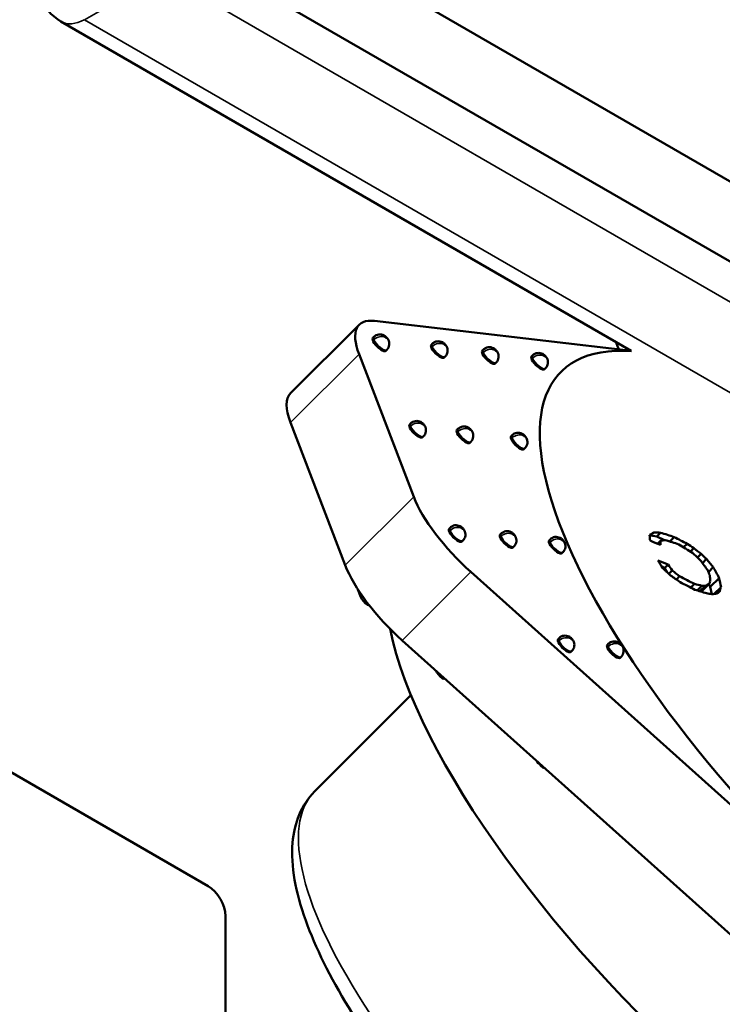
# Paper-space layout 'Sheet_1' of a CAD drawing. Header units: millimetres. Extents: x 0 to 118, y 0 to 118.
# Tile 8 of 206: x 18.636 to 19.199, y 19.147 to 19.935. Entities that reach past the tile are written whole.
import ezdxf

# ---------------------------------------------------------------- set-up
doc = ezdxf.new("R2010")
doc.units = ezdxf.units.MM
doc.layers.add('Visible (ANSI)', color=7, linetype='Continuous', lineweight=50)
doc.layers.add('Visible Narrow (ANSI)', color=7, linetype='Continuous', lineweight=35)

psp = doc.layouts.new('Sheet_1')

# ---------------------------------------------------------------- linework, layer by layer
at = {"layer": 'Visible (ANSI)'}
for p, q in [((18.83451, 20.01995), (21.84111, 18.28409)), ((18.77884, 19.9878), (21.78543, 18.25194)), ((19.12605, 19.67035), (18.66937, 19.93401)), ((18.92043, 19.69429), (19.12606, 19.67035)), ((18.90815, 19.69127), (18.85321, 19.63646)), ((18.91919, 19.68073), (18.91998, 19.68151)), ((18.92948, 19.67042), (18.93026, 19.6712)), ((18.96592, 19.67529), (18.96671, 19.67607)), ((19.00675, 19.67053), (19.00754, 19.67131)), ((19.11371, 19.67747), (19.116, 19.67152)), ((18.95186, 19.55357), (18.90805, 19.66776)), ((18.97621, 19.66497), (18.97699, 19.66576)), ((19.04623, 19.66593), (19.04701, 19.66672)), ((19.01704, 19.66022), (19.01783, 19.661)), ((19.05651, 19.65562), (19.0573, 19.6564)), ((18.89693, 19.49876), (18.85311, 19.61295)), ((18.94858, 19.61149), (18.94936, 19.61227)), ((18.98646, 19.60708), (18.98725, 19.60786)), ((18.95886, 19.60118), (18.95965, 19.60196)), ((19.02979, 19.60203), (19.03057, 19.60282)), ((18.99675, 19.59677), (18.99753, 19.59755)), ((19.04008, 19.59172), (19.04086, 19.5925)), ((18.98017, 19.52803), (18.98096, 19.52881)), ((19.021, 19.52327), (19.02179, 19.52406)), ((19.14073, 19.52209), (19.1415, 19.52247)), ((19.1415, 19.52247), (19.14397, 19.52493)), ((19.1415, 19.52247), (19.14635, 19.52173)), ((19.14635, 19.52173), (19.14946, 19.52483)), ((19.14635, 19.52173), (19.15249, 19.51883)), ((19.15682, 19.5178), (19.16037, 19.52135)), ((18.99046, 19.51772), (18.99124, 19.5185)), ((19.03129, 19.51296), (19.03208, 19.51374)), ((19.06025, 19.5187), (19.06103, 19.51949)), ((19.14706, 19.51604), (19.14939, 19.51836)), ((19.16789, 19.51312), (19.17067, 19.5159)), ((19.07054, 19.50839), (19.07132, 19.50917)), ((19.1733, 19.50974), (19.17607, 19.51251)), ((19.17906, 19.50488), (19.182, 19.50781)), ((19.15041, 19.49768), (19.15266, 19.49638)), ((19.15266, 19.49638), (19.15557, 19.49929)), ((19.18301, 19.50052), (19.1863, 19.50379)), ((19.18783, 19.49334), (19.19164, 19.49714)), ((19.30877, 19.21455), (18.9975, 19.49346)), ((19.15266, 19.49638), (19.15445, 19.49348)), ((19.15608, 19.49196), (19.15875, 19.49463)), ((19.16211, 19.48737), (19.16468, 19.48993)), ((19.17367, 19.48086), (19.17662, 19.48381)), ((19.17884, 19.4786), (19.18262, 19.48237)), ((19.18099, 19.47795), (19.18536, 19.48232)), ((19.18253, 19.47806), (19.1887, 19.48421)), ((19.18811, 19.48362), (19.18924, 19.48141)), ((19.18924, 19.48141), (19.19639, 19.48855)), ((19.18924, 19.48141), (19.19054, 19.4756)), ((19.1924, 19.47585), (19.19788, 19.48132)), ((18.90706, 19.47948), (18.90945, 19.47325)), ((19.18181, 19.4777), (19.18253, 19.47806)), ((18.91548, 19.46765), (18.91479, 19.46697)), ((18.94257, 19.43865), (19.25383, 19.15975)), ((19.06738, 19.4397), (19.06816, 19.44048)), ((19.10685, 19.4351), (19.10763, 19.43589)), ((19.07766, 19.42939), (19.07845, 19.43017)), ((19.11714, 19.42479), (19.11792, 19.42557)), ((18.96947, 19.41455), (18.96948, 19.41451)), ((18.97562, 19.40903), (18.97482, 19.40823)), ((18.9496, 19.39475), (18.8724, 19.31773)), ((18.53664, 19.38668), (18.78719, 19.24202)), ((19.05568, 19.3373), (19.05528, 19.33691)), ((18.80111, 19.21792), (18.80111, 19.00897))]:
    psp.add_line(p, q, dxfattribs=at)
psp.add_arc((18.68905, 19.96811), 0.03937, 200.54538, 240, dxfattribs=at)
for centre, major_axis, ratio, start_param, end_param in [((18.96376, 19.63552), (-0.05561, 0.05574), 0.345066, 5.872902, 6.943919), ((18.92433, 19.67557), (-0.00514, 0.00516), 0.345066, 0, 3.141593), ((18.97107, 19.67013), (-0.00514, 0.00516), 0.345066, 0, 3.141593), ((19.0119, 19.66537), (-0.00514, 0.00516), 0.345066, 0, 3.141593), ((19.36168, 19.36096), (-0.29196, 0.29265), 0.345066, 5.911762, 8.014936), ((19.05137, 19.66078), (-0.00514, 0.00516), 0.345066, 0, 3.141593), ((18.90882, 19.58072), (-0.05561, 0.05574), 0.345066, 0, 0.660734), ((18.95372, 19.60633), (-0.00514, 0.00516), 0.345066, 0, 3.141593), ((18.9916, 19.60192), (-0.00514, 0.00516), 0.345066, 0, 3.141593), ((19.03493, 19.59688), (-0.00514, 0.00516), 0.345066, 0, 3.141593), ((19.00758, 19.52133), (-0.05561, 0.05574), 0.345066, 0.660734, 1.731751), ((17.71818, 17.155), (-1.24857, 2.16259), 0.57735, 4.91448, 6.081095), ((18.98531, 19.52287), (-0.00514, 0.00516), 0.345066, 0, 3.141593), ((19.02615, 19.51812), (-0.00514, 0.00516), 0.345066, 0, 3.141593), ((17.60226, 17.95744), (1.77663, 1.63751), 0.106896, 0.430245, 0.433939), ((17.53781, 17.94557), (-1.4258, -1.94153), 0.383282, 2.73957, 2.743194), ((17.675, 17.90775), (-1.96596, -1.41546), 0.398029, 3.628088, 3.631956), ((17.74004, 17.83634), (-2.17054, -1.08679), 0.650127, 3.7261, 3.732189), ((17.77086, 17.77559), (-2.37458, -0.51192), 0.827193, 3.916762, 3.921997), ((19.06539, 19.51355), (-0.00514, 0.00516), 0.345066, 0, 3.141593), ((17.764, 17.79286), (2.26772, 0.8702), 0.741047, 0.665656, 0.669963), ((17.54756, 17.94886), (1.48392, 1.89977), 0.317645, 5.883187, 5.885962), ((17.65153, 17.92419), (1.89262, 1.50949), 0.28838, 0.460744, 0.463869), ((17.743, 17.83044), (2.17081, 1.08692), 0.650128, 0.584149, 0.590237), ((17.77114, 17.75079), (2.4286, -0.00154), 0.887137, 0.955036, 0.960486), ((17.77114, 17.75511), (-2.42878, 0.00154), 0.887137, 4.096124, 4.098849), ((17.71517, 17.74996), (0.96318, -2.22383), 0.930014, 2.007764, 2.01145), ((17.74905, 17.7423), (-1.99473, 1.38183), 0.936718, 4.641221, 4.64434), ((17.71867, 17.75147), (-0.96348, 2.22445), 0.930015, 5.1488, 5.151256), ((18.95264, 19.46653), (0.05561, -0.05574), 0.345066, 3.802326, 4.873344), ((17.57877, 17.85011), (-0.88448, -2.24169), 0.735684, 2.636288, 2.639912), ((17.77011, 17.77691), (-2.26789, -0.87027), 0.741047, 3.807239, 3.811546), ((17.59855, 17.8304), (0.74665, 2.29345), 0.777503, 5.740558, 5.743333), ((17.63765, 17.80987), (-0.62409, -2.33593), 0.806585, 2.565587, 2.570299), ((17.65863, 17.79376), (0.41427, 2.3841), 0.843177, 5.643014, 5.646921), ((17.61087, 17.84786), (1.00917, 2.19618), 0.687838, 5.811335, 5.816668), ((17.69467, 17.74108), (-0.96122, 2.2193), 0.930014, 5.149616, 5.153309), ((17.75513, 17.71875), (2.32925, -0.67309), 0.921933, 1.206393, 1.21026), ((17.73683, 17.72465), (-1.99179, 1.37979), 0.936718, 4.642795, 4.645919), ((17.77782, 17.74668), (-2.36043, -0.57155), 0.81644, 3.896824, 3.902911), ((17.58762, 17.8804), (-1.20959, -2.09053), 0.576002, 2.71198, 2.714613), ((17.58095, 17.91389), (-1.42984, -1.94704), 0.383286, 2.73556, 2.739174), ((17.779, 17.7418), (2.36024, 0.5715), 0.816441, 0.755585, 0.761672), ((17.74598, 17.81792), (-2.10435, -1.21186), 0.575521, 3.687345, 3.690895), ((17.70738, 17.86279), (-1.96897, -1.41763), 0.398027, 3.627196, 3.629126), ((17.64323, 17.913), (1.7807, 1.64127), 0.106896, 0.429987, 0.433673), ((17.59499, 17.9271), (-1.58458, -1.82574), 0.191478, 2.735209, 2.737163), ((17.58799, 17.8997), (1.36581, 1.99336), 0.449125, 5.871695, 5.877027), ((17.60258, 17.92051), (1.58522, 1.82648), 0.191482, 5.875968, 5.879875), ((18.91419, 19.47051), (0.00473, -0.00474), 0.345066, 3.802326, 5.165757), ((17.7601, 17.79554), (2.15654, 1.11761), 0.633887, 0.574044, 0.579278), ((17.73759, 17.82762), (2.05591, 1.2917), 0.515888, 0.520013, 0.522737), ((17.68814, 17.87829), (1.89597, 1.51217), 0.28838, 0.459155, 0.462274), ((17.65022, 17.90541), (1.78129, 1.6418), 0.106899, 0.42944, 0.431895), ((18.91224, 19.47164), (0.00473, -0.00474), 0.345066, 5.580488, 5.983623), ((19.23611, 19.23569), (0.28946, -0.29015), 0.345066, 3.617691, 6.283185), ((19.07252, 19.43454), (-0.00514, 0.00516), 0.345066, 0, 3.141593), ((19.11199, 19.42995), (-0.00514, 0.00516), 0.345066, 0, 3.141593), ((18.97422, 19.41177), (0.00473, -0.00474), 0.345066, 3.802326, 5.165757), ((18.97227, 19.4129), (0.00473, -0.00474), 0.345066, 5.580488, 6.16523), ((19.05468, 19.34045), (0.00473, -0.00474), 0.345066, 4.105061, 5.165757), ((19.05273, 19.34158), (0.00473, -0.00474), 0.345066, 5.580488, 5.89521), ((18.78719, 19.22595), (0.00984, -0.01705), 0.57735, 0.785398, 2.356194)]:
    psp.add_ellipse(centre, major_axis=major_axis, ratio=ratio, start_param=start_param, end_param=end_param, dxfattribs=at)
for points, knots in [([(18.91998, 19.68151), (18.92049, 19.68203), (18.9211, 19.68247), (18.9224, 19.68311), (18.92311, 19.68332), (18.92453, 19.68352), (18.92527, 19.68351), (18.9267, 19.68326), (18.9274, 19.68301), (18.92872, 19.68232), (18.92935, 19.68186), (18.93046, 19.68078), (18.93096, 19.68014), (18.93151, 19.67915), (18.93166, 19.67883), (18.93179, 19.67851)], [0, 0, 0, 0, 0.00557892, 0.00557892, 0.01105562, 0.01105562, 0.01655553, 0.01655553, 0.0221168, 0.0221168, 0.02792488, 0.02792488, 0.03396886, 0.03396886, 0.0366158, 0.0366158, 0.0366158, 0.0366158]), ([(18.93179, 19.67851), (18.93206, 19.6778), (18.93222, 19.67703), (18.93228, 19.67553), (18.93218, 19.67477), (18.93176, 19.67337), (18.93144, 19.6727), (18.9308, 19.67178), (18.93054, 19.67148), (18.93026, 19.6712)], [0, 0, 0, 0, 0.00581594, 0.00581594, 0.0114844, 0.0114844, 0.01700721, 0.01700721, 0.02001346, 0.02001346, 0.02001346, 0.02001346]), ([(18.96671, 19.67607), (18.96722, 19.67659), (18.96784, 19.67702), (18.96914, 19.67766), (18.96984, 19.67788), (18.97127, 19.67808), (18.972, 19.67807), (18.97343, 19.67781), (18.97413, 19.67757), (18.97545, 19.67688), (18.97608, 19.67642), (18.97719, 19.67534), (18.97769, 19.6747), (18.97825, 19.67371), (18.97839, 19.67339), (18.97852, 19.67307)], [0, 0, 0, 0, 0.00557892, 0.00557892, 0.01105562, 0.01105562, 0.01655553, 0.01655553, 0.0221168, 0.0221168, 0.02792488, 0.02792488, 0.03396886, 0.03396886, 0.0366158, 0.0366158, 0.0366158, 0.0366158]), ([(18.97852, 19.67307), (18.97879, 19.67236), (18.97895, 19.67159), (18.97901, 19.67009), (18.97891, 19.66933), (18.9785, 19.66792), (18.97817, 19.66726), (18.97753, 19.66634), (18.97727, 19.66603), (18.97699, 19.66576)], [0, 0, 0, 0, 0.00581594, 0.00581594, 0.0114844, 0.0114844, 0.01700721, 0.01700721, 0.02001346, 0.02001346, 0.02001346, 0.02001346]), ([(19.00754, 19.67131), (19.00806, 19.67183), (19.00867, 19.67227), (19.00997, 19.67291), (19.01067, 19.67313), (19.0121, 19.67333), (19.01284, 19.67331), (19.01426, 19.67306), (19.01497, 19.67281), (19.01628, 19.67212), (19.01691, 19.67166), (19.01803, 19.67058), (19.01853, 19.66994), (19.01908, 19.66895), (19.01923, 19.66864), (19.01935, 19.66831)], [0, 0, 0, 0, 0.00557892, 0.00557892, 0.01105562, 0.01105562, 0.01655553, 0.01655553, 0.0221168, 0.0221168, 0.02792488, 0.02792488, 0.03396886, 0.03396886, 0.0366158, 0.0366158, 0.0366158, 0.0366158]), ([(19.01935, 19.66831), (19.01962, 19.6676), (19.01978, 19.66684), (19.01984, 19.66533), (19.01975, 19.66458), (19.01933, 19.66317), (19.019, 19.6625), (19.01836, 19.66158), (19.01811, 19.66128), (19.01783, 19.661)], [0, 0, 0, 0, 0.00581594, 0.00581594, 0.0114844, 0.0114844, 0.01700721, 0.01700721, 0.02001346, 0.02001346, 0.02001346, 0.02001346]), ([(19.04701, 19.66672), (19.04753, 19.66723), (19.04814, 19.66767), (19.04944, 19.66831), (19.05014, 19.66853), (19.05157, 19.66873), (19.05231, 19.66871), (19.05374, 19.66846), (19.05444, 19.66822), (19.05576, 19.66753), (19.05638, 19.66707), (19.0575, 19.66599), (19.058, 19.66535), (19.05855, 19.66435), (19.0587, 19.66404), (19.05882, 19.66372)], [0, 0, 0, 0, 0.00557892, 0.00557892, 0.01105562, 0.01105562, 0.01655553, 0.01655553, 0.0221168, 0.0221168, 0.02792488, 0.02792488, 0.03396886, 0.03396886, 0.0366158, 0.0366158, 0.0366158, 0.0366158]), ([(19.05882, 19.66372), (19.05909, 19.66301), (19.05925, 19.66224), (19.05931, 19.66074), (19.05922, 19.65998), (19.0588, 19.65857), (19.05848, 19.6579), (19.05783, 19.65699), (19.05758, 19.65668), (19.0573, 19.6564)], [0, 0, 0, 0, 0.00581594, 0.00581594, 0.0114844, 0.0114844, 0.01700721, 0.01700721, 0.02001346, 0.02001346, 0.02001346, 0.02001346]), ([(18.94936, 19.61227), (18.94988, 19.61279), (18.95049, 19.61323), (18.95179, 19.61387), (18.95249, 19.61409), (18.95392, 19.61429), (18.95466, 19.61427), (18.95609, 19.61402), (18.95679, 19.61377), (18.95811, 19.61308), (18.95873, 19.61263), (18.95985, 19.61154), (18.96035, 19.61091), (18.9609, 19.60991), (18.96105, 19.6096), (18.96117, 19.60927)], [0, 0, 0, 0, 0.00557892, 0.00557892, 0.01105562, 0.01105562, 0.01655553, 0.01655553, 0.0221168, 0.0221168, 0.02792488, 0.02792488, 0.03396886, 0.03396886, 0.0366158, 0.0366158, 0.0366158, 0.0366158]), ([(18.96117, 19.60927), (18.96144, 19.60856), (18.9616, 19.6078), (18.96166, 19.60629), (18.96157, 19.60554), (18.96115, 19.60413), (18.96083, 19.60346), (18.96018, 19.60254), (18.95993, 19.60224), (18.95965, 19.60196)], [0, 0, 0, 0, 0.00581594, 0.00581594, 0.0114844, 0.0114844, 0.01700721, 0.01700721, 0.02001346, 0.02001346, 0.02001346, 0.02001346]), ([(18.98725, 19.60786), (18.98776, 19.60838), (18.98837, 19.60882), (18.98967, 19.60946), (18.99038, 19.60967), (18.9918, 19.60987), (18.99254, 19.60986), (18.99397, 19.60961), (18.99467, 19.60936), (18.99599, 19.60867), (18.99662, 19.60821), (18.99773, 19.60713), (18.99823, 19.60649), (18.99878, 19.6055), (18.99893, 19.60519), (18.99906, 19.60486)], [0, 0, 0, 0, 0.00557892, 0.00557892, 0.01105562, 0.01105562, 0.01655553, 0.01655553, 0.0221168, 0.0221168, 0.02792488, 0.02792488, 0.03396886, 0.03396886, 0.0366158, 0.0366158, 0.0366158, 0.0366158]), ([(18.99906, 19.60486), (18.99933, 19.60415), (18.99949, 19.60339), (18.99955, 19.60188), (18.99945, 19.60112), (18.99903, 19.59972), (18.99871, 19.59905), (18.99807, 19.59813), (18.99781, 19.59783), (18.99753, 19.59755)], [0, 0, 0, 0, 0.00581594, 0.00581594, 0.0114844, 0.0114844, 0.01700721, 0.01700721, 0.02001346, 0.02001346, 0.02001346, 0.02001346]), ([(19.03057, 19.60282), (19.03109, 19.60333), (19.0317, 19.60377), (19.033, 19.60441), (19.03371, 19.60463), (19.03513, 19.60483), (19.03587, 19.60481), (19.0373, 19.60456), (19.038, 19.60432), (19.03932, 19.60363), (19.03994, 19.60317), (19.04106, 19.60209), (19.04156, 19.60145), (19.04211, 19.60045), (19.04226, 19.60014), (19.04238, 19.59982)], [0, 0, 0, 0, 0.00557892, 0.00557892, 0.01105562, 0.01105562, 0.01655553, 0.01655553, 0.0221168, 0.0221168, 0.02792488, 0.02792488, 0.03396886, 0.03396886, 0.0366158, 0.0366158, 0.0366158, 0.0366158]), ([(19.04238, 19.59982), (19.04266, 19.59911), (19.04282, 19.59834), (19.04288, 19.59684), (19.04278, 19.59608), (19.04236, 19.59467), (19.04204, 19.594), (19.0414, 19.59309), (19.04114, 19.59278), (19.04086, 19.5925)], [0, 0, 0, 0, 0.00581594, 0.00581594, 0.0114844, 0.0114844, 0.01700721, 0.01700721, 0.02001346, 0.02001346, 0.02001346, 0.02001346]), ([(18.98096, 19.52881), (18.98147, 19.52933), (18.98208, 19.52977), (18.98339, 19.53041), (18.98409, 19.53062), (18.98551, 19.53082), (18.98625, 19.53081), (18.98768, 19.53056), (18.98838, 19.53031), (18.9897, 19.52962), (18.99033, 19.52916), (18.99144, 19.52808), (18.99194, 19.52744), (18.99249, 19.52645), (18.99264, 19.52613), (18.99277, 19.52581)], [0, 0, 0, 0, 0.00557892, 0.00557892, 0.01105562, 0.01105562, 0.01655553, 0.01655553, 0.0221168, 0.0221168, 0.02792488, 0.02792488, 0.03396886, 0.03396886, 0.0366158, 0.0366158, 0.0366158, 0.0366158]), ([(18.99277, 19.52581), (18.99304, 19.5251), (18.9932, 19.52434), (18.99326, 19.52283), (18.99316, 19.52207), (18.99274, 19.52067), (18.99242, 19.52), (18.99178, 19.51908), (18.99152, 19.51878), (18.99124, 19.5185)], [0, 0, 0, 0, 0.00581594, 0.00581594, 0.0114844, 0.0114844, 0.01700721, 0.01700721, 0.02001346, 0.02001346, 0.02001346, 0.02001346]), ([(19.02179, 19.52406), (19.02231, 19.52457), (19.02292, 19.52501), (19.02422, 19.52565), (19.02492, 19.52587), (19.02635, 19.52607), (19.02709, 19.52605), (19.02851, 19.5258), (19.02922, 19.52556), (19.03053, 19.52487), (19.03116, 19.52441), (19.03228, 19.52333), (19.03278, 19.52269), (19.03333, 19.52169), (19.03347, 19.52138), (19.0336, 19.52106)], [0, 0, 0, 0, 0.00557892, 0.00557892, 0.01105562, 0.01105562, 0.01655553, 0.01655553, 0.0221168, 0.0221168, 0.02792488, 0.02792488, 0.03396886, 0.03396886, 0.0366158, 0.0366158, 0.0366158, 0.0366158]), ([(19.0336, 19.52106), (19.03387, 19.52035), (19.03403, 19.51958), (19.03409, 19.51808), (19.034, 19.51732), (19.03358, 19.51591), (19.03325, 19.51524), (19.03261, 19.51433), (19.03236, 19.51402), (19.03208, 19.51374)], [0, 0, 0, 0, 0.00581594, 0.00581594, 0.0114844, 0.0114844, 0.01700721, 0.01700721, 0.02001346, 0.02001346, 0.02001346, 0.02001346]), ([(19.06103, 19.51949), (19.06155, 19.52), (19.06216, 19.52044), (19.06346, 19.52108), (19.06417, 19.5213), (19.06559, 19.5215), (19.06633, 19.52148), (19.06776, 19.52123), (19.06846, 19.52098), (19.06978, 19.5203), (19.0704, 19.51984), (19.07152, 19.51876), (19.07202, 19.51812), (19.07257, 19.51712), (19.07272, 19.51681), (19.07284, 19.51649)], [0, 0, 0, 0, 0.00557892, 0.00557892, 0.01105562, 0.01105562, 0.01655553, 0.01655553, 0.0221168, 0.0221168, 0.02792488, 0.02792488, 0.03396886, 0.03396886, 0.0366158, 0.0366158, 0.0366158, 0.0366158]), ([(19.07284, 19.51649), (19.07312, 19.51578), (19.07328, 19.51501), (19.07334, 19.51351), (19.07324, 19.51275), (19.07282, 19.51134), (19.0725, 19.51067), (19.07186, 19.50976), (19.0716, 19.50945), (19.07132, 19.50917)], [0, 0, 0, 0, 0.00581594, 0.00581594, 0.0114844, 0.0114844, 0.01700721, 0.01700721, 0.02001346, 0.02001346, 0.02001346, 0.02001346]), ([(19.06816, 19.44048), (19.06868, 19.441), (19.06929, 19.44144), (19.07059, 19.44208), (19.07129, 19.4423), (19.07272, 19.4425), (19.07346, 19.44248), (19.07489, 19.44223), (19.07559, 19.44198), (19.07691, 19.44129), (19.07753, 19.44083), (19.07865, 19.43975), (19.07915, 19.43911), (19.0797, 19.43812), (19.07985, 19.43781), (19.07997, 19.43748)], [0, 0, 0, 0, 0.00557892, 0.00557892, 0.01105562, 0.01105562, 0.01655553, 0.01655553, 0.0221168, 0.0221168, 0.02792488, 0.02792488, 0.03396886, 0.03396886, 0.0366158, 0.0366158, 0.0366158, 0.0366158]), ([(19.07997, 19.43748), (19.08024, 19.43677), (19.0804, 19.43601), (19.08046, 19.4345), (19.08037, 19.43375), (19.07995, 19.43234), (19.07963, 19.43167), (19.07898, 19.43075), (19.07873, 19.43045), (19.07845, 19.43017)], [0, 0, 0, 0, 0.00581594, 0.00581594, 0.0114844, 0.0114844, 0.01700721, 0.01700721, 0.02001346, 0.02001346, 0.02001346, 0.02001346]), ([(19.10763, 19.43589), (19.10815, 19.4364), (19.10876, 19.43684), (19.11006, 19.43748), (19.11077, 19.4377), (19.11219, 19.4379), (19.11293, 19.43788), (19.11436, 19.43763), (19.11506, 19.43739), (19.11638, 19.4367), (19.117, 19.43624), (19.11812, 19.43516), (19.11862, 19.43452), (19.11917, 19.43352), (19.11932, 19.43321), (19.11944, 19.43289)], [0, 0, 0, 0, 0.00557892, 0.00557892, 0.01105562, 0.01105562, 0.01655553, 0.01655553, 0.0221168, 0.0221168, 0.02792488, 0.02792488, 0.03396886, 0.03396886, 0.0366158, 0.0366158, 0.0366158, 0.0366158]), ([(19.11944, 19.43289), (19.11972, 19.43218), (19.11988, 19.43141), (19.11993, 19.42991), (19.11984, 19.42915), (19.11942, 19.42774), (19.1191, 19.42707), (19.11846, 19.42616), (19.1182, 19.42585), (19.11792, 19.42557)], [0, 0, 0, 0, 0.00581594, 0.00581594, 0.0114844, 0.0114844, 0.01700721, 0.01700721, 0.02001346, 0.02001346, 0.02001346, 0.02001346]), ([(19.31729, 18.87178), (19.30897, 18.86348), (19.29805, 18.85815), (19.27129, 18.85259), (19.25481, 18.85381), (19.21549, 18.86319), (19.19186, 18.87294), (19.14281, 18.8996), (19.11756, 18.91622), (19.06741, 18.95447), (19.04254, 18.97597), (18.99526, 19.02186), (18.97285, 19.04621), (18.93249, 19.09557), (18.91457, 19.12056), (18.88485, 19.16915), (18.87315, 19.19269), (18.85729, 19.23709), (18.85327, 19.25781), (18.85609, 19.29225), (18.86169, 19.30705), (18.8724, 19.31773)], [3.802326, 3.802326, 3.802326, 3.802326, 4.024284, 4.024284, 4.312484, 4.312484, 4.662433, 4.662433, 4.99795, 4.99795, 5.326381, 5.326381, 5.652867, 5.652867, 5.980375, 5.980375, 6.312882, 6.312882, 6.658345, 6.658345, 6.943919, 6.943919, 6.943919, 6.943919])]:
    psp.add_open_spline(points, degree=3, knots=knots, dxfattribs=at)
at = {"layer": 'Visible Narrow (ANSI)'}
for p, q in [((18.68808, 19.93542), (18.75101, 19.97176)), ((21.75563, 18.23704), (18.75101, 19.97176)), ((18.68808, 19.93542), (21.68814, 18.20334)), ((18.90805, 19.66776), (18.85311, 19.61295)), ((18.89693, 19.49876), (18.95186, 19.55357)), ((18.9975, 19.49346), (18.94257, 19.43865)), ((18.90945, 19.47325), (18.91054, 19.47433)), ((18.96948, 19.41451), (18.96949, 19.41453))]:
    psp.add_line(p, q, dxfattribs=at)
for centre, major_axis, ratio, start_param, end_param in [((18.68905, 19.96811), (-0.01969, -0.0341), 0.57735, 0, 0.750492), ((18.92512, 19.67635), (-0.00514, 0.00516), 0.345066, 0, 0.660741), ((18.9247, 19.6766), (0.00625, 0.0024), 0.741043, 0.539764, 2.110529), ((18.92512, 19.67635), (0.00514, -0.00516), 0.345066, 3.802334, 6.283185), ((18.92957, 19.68079), (-0.000417, 0.000418), 0.345066, 3.802333, 6.943926), ((18.92957, 19.68079), (0.000417, -0.000418), 0.345066, 3.802333, 6.943926), ((18.92554, 19.67611), (0.00625, 0.0024), 0.741043, 0, 0.539701), ((18.97185, 19.67091), (-0.00514, 0.00516), 0.345066, 0, 0.660741), ((18.97143, 19.67115), (0.00625, 0.0024), 0.741043, 0.539764, 2.110529), ((18.97185, 19.67091), (0.00514, -0.00516), 0.345066, 3.802334, 6.283185), ((18.9763, 19.67535), (-0.000417, 0.000418), 0.345066, 3.802333, 6.943926), ((18.9763, 19.67535), (0.000417, -0.000418), 0.345066, 3.802333, 6.943926), ((18.97227, 19.67067), (0.00625, 0.0024), 0.741043, 0, 0.539701), ((19.01268, 19.66616), (-0.00514, 0.00516), 0.345066, 0, 0.660741), ((19.01227, 19.6664), (0.00625, 0.0024), 0.741043, 0.539764, 2.110529), ((19.01713, 19.67059), (-0.000417, 0.000418), 0.345066, 3.802333, 6.943926), ((19.01713, 19.67059), (0.000417, -0.000418), 0.345066, 3.802333, 6.943926), ((19.0131, 19.66592), (0.00625, 0.0024), 0.741043, 0, 0.539701), ((19.01268, 19.66616), (0.00514, -0.00516), 0.345066, 3.802334, 6.283185), ((19.05216, 19.66156), (-0.00514, 0.00516), 0.345066, 0, 0.660741), ((19.05174, 19.6618), (0.00625, 0.0024), 0.741043, 0.539764, 2.110529), ((19.05216, 19.66156), (0.00514, -0.00516), 0.345066, 3.802334, 6.283185), ((19.0566, 19.666), (-0.000417, 0.000418), 0.345066, 3.802334, 6.943926), ((19.0566, 19.666), (0.000417, -0.000418), 0.345066, 3.802333, 6.943926), ((19.05257, 19.66132), (0.00625, 0.0024), 0.741043, 0, 0.539701), ((18.95451, 19.60712), (-0.00514, 0.00516), 0.345066, 0, 0.660741), ((18.95409, 19.60736), (0.00625, 0.0024), 0.741043, 0.539764, 2.110529), ((18.95451, 19.60712), (0.00514, -0.00516), 0.345066, 3.802334, 6.283185), ((18.95895, 19.61155), (-0.000417, 0.000418), 0.345066, 3.802333, 6.943926), ((18.95895, 19.61155), (0.000417, -0.000418), 0.345066, 3.802333, 6.943926), ((18.95492, 19.60688), (0.00625, 0.0024), 0.741043, 0, 0.539701), ((18.99239, 19.60271), (-0.00514, 0.00516), 0.345066, 0, 0.660741), ((18.99197, 19.60295), (0.00625, 0.0024), 0.741043, 0.539764, 2.110529), ((18.99684, 19.60714), (-0.000417, 0.000418), 0.345066, 3.802333, 6.943926), ((18.99684, 19.60714), (0.000417, -0.000418), 0.345066, 3.802333, 6.943926), ((18.99239, 19.60271), (0.00514, -0.00516), 0.345066, 3.802334, 6.283185), ((18.99281, 19.60246), (0.00625, 0.0024), 0.741043, 0, 0.539701), ((19.03572, 19.59766), (-0.00514, 0.00516), 0.345066, 0, 0.660741), ((19.0353, 19.5979), (0.00625, 0.0024), 0.741043, 0.539764, 2.110529), ((19.03572, 19.59766), (0.00514, -0.00516), 0.345066, 3.802334, 6.283185), ((19.04016, 19.6021), (-0.000417, 0.000418), 0.345066, 3.802333, 6.943926), ((19.04016, 19.6021), (0.000417, -0.000418), 0.345066, 3.802333, 6.943926), ((19.03614, 19.59742), (0.00625, 0.0024), 0.741043, 0, 0.539701), ((18.9861, 19.52365), (-0.00514, 0.00516), 0.345066, 0, 0.660741), ((18.98568, 19.5239), (0.00625, 0.0024), 0.741043, 0.539764, 2.110529), ((18.99055, 19.52809), (-0.000417, 0.000418), 0.345066, 3.802333, 6.943926), ((18.9861, 19.52365), (0.00514, -0.00516), 0.345066, 3.802334, 6.283185), ((18.99055, 19.52809), (0.000417, -0.000418), 0.345066, 3.802333, 6.943926), ((18.98652, 19.52341), (0.00625, 0.0024), 0.741043, 0, 0.539701), ((19.02693, 19.5189), (-0.00514, 0.00516), 0.345066, 0, 0.660741), ((19.02651, 19.51914), (0.00625, 0.0024), 0.741043, 0.539764, 2.110529), ((19.02693, 19.5189), (0.00514, -0.00516), 0.345066, 3.802334, 6.283185), ((19.03138, 19.52334), (-0.000417, 0.000418), 0.345066, 3.802333, 6.943926), ((19.03138, 19.52334), (0.000417, -0.000418), 0.345066, 3.802333, 6.943926), ((19.02735, 19.51866), (0.00625, 0.0024), 0.741043, 0, 0.539701), ((19.06576, 19.51457), (0.00625, 0.0024), 0.741043, 0.539764, 2.110529), ((19.06618, 19.51433), (-0.00514, 0.00516), 0.345066, 0, 0.660741), ((19.06618, 19.51433), (0.00514, -0.00516), 0.345066, 3.802334, 6.283185), ((19.07062, 19.51877), (-0.000417, 0.000418), 0.345066, 3.802333, 6.943926), ((19.07062, 19.51877), (0.000417, -0.000418), 0.345066, 3.802333, 6.943926), ((19.0666, 19.51409), (0.00625, 0.0024), 0.741043, 0, 0.539701), ((19.07331, 19.43533), (-0.00514, 0.00516), 0.345066, 0, 0.660741), ((19.07289, 19.43557), (0.00625, 0.0024), 0.741043, 0.539764, 2.110529), ((19.07331, 19.43533), (0.00514, -0.00516), 0.345066, 3.802334, 6.283185), ((19.07775, 19.43976), (-0.000417, 0.000418), 0.345066, 3.802333, 6.943926), ((19.07775, 19.43976), (0.000417, -0.000418), 0.345066, 3.802333, 6.943926), ((19.07372, 19.43509), (0.00625, 0.0024), 0.741043, 0, 0.539701), ((19.11278, 19.43073), (-0.00514, 0.00516), 0.345066, 0, 0.660741), ((19.11236, 19.43097), (0.00625, 0.0024), 0.741043, 0.539764, 2.110529), ((19.11722, 19.43517), (-0.000417, 0.000418), 0.345066, 3.802333, 6.943926), ((19.11722, 19.43517), (0.000417, -0.000418), 0.345066, 3.802333, 6.943926), ((19.11319, 19.43049), (0.00625, 0.0024), 0.741043, 0, 0.539701), ((19.11278, 19.43073), (0.00514, -0.00516), 0.345066, 3.802334, 6.283185), ((19.09485, 19.09476), (-0.22245, 0.22298), 0.345066, 0, 3.141593)]:
    psp.add_ellipse(centre, major_axis=major_axis, ratio=ratio, start_param=start_param, end_param=end_param, dxfattribs=at)

doc.saveas('drawing.dxf')
